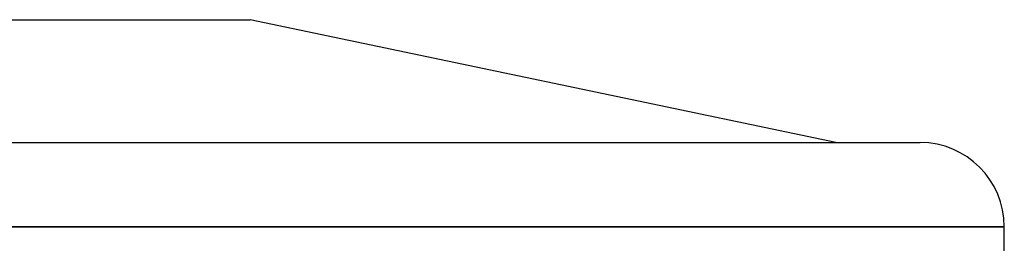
# Model space of a CAD drawing. Header units: millimetres. Extents: x -790 to 790, y -596 to 667.
# Tile 7 of 7: x -35 to 790, y 191 to 378. Entities that reach past the tile are written whole.
import ezdxf

# ---------------------------------------------------------------- set-up
doc = ezdxf.new("R2010")
doc.units = ezdxf.units.MM
doc.layers.add('HIDDEN', color=7, linetype='Continuous')
doc.layers.add('THICK', color=7, linetype='Continuous')

msp = doc.modelspace()

# ---------------------------------------------------------------- linework, layer by layer
at = {"layer": 'HIDDEN'}
for p, q in [((0, 204.46), (-790, 204.46)), ((790, 204.46), (0, 204.46))]:
    msp.add_line(p, q, dxfattribs=at)
at = {"layer": 'THICK'}
for p, q in [((-158, 378), (158, 378)), ((648.8, 275.06), (158, 378)), ((-719.4, 275.06), (0, 275.06)), ((0, 275.06), (719.4, 275.06)), ((-790, 204.46), (0, 204.46)), ((0, 204.46), (790, 204.46)), ((790, 178), (790, 204.46))]:
    msp.add_line(p, q, dxfattribs=at)
msp.add_arc((719.4, 204.46), 70.6, 0, 89.99998, dxfattribs=at)

doc.saveas('drawing.dxf')
